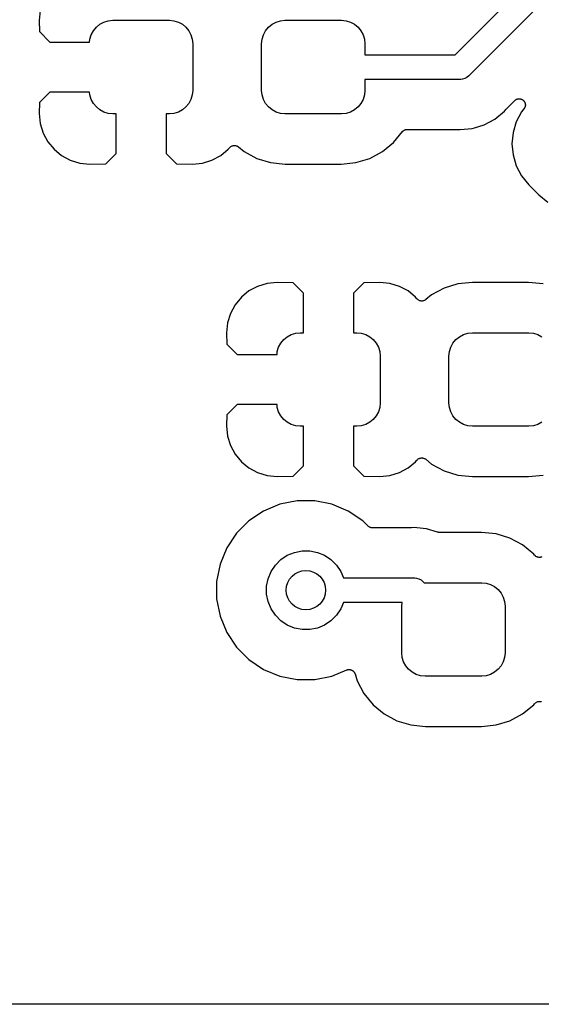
# Model space of a CAD drawing. Extents: x 1 to 139, y -76 to -1.
# Tile 2 of 51: x 10 to 15, y -76 to -66. Entities that reach past the tile are written whole.
import ezdxf

# ---------------------------------------------------------------- set-up
doc = ezdxf.new("R2010")
doc.units = 0
doc.header["$MEASUREMENT"] = 0
doc.layers.add('BLACK', color=7, linetype='CONTINUOUS')

msp = doc.modelspace()

# ---------------------------------------------------------------- linework, layer by layer
at = {"layer": 'BLACK', "linetype": 'CONTINUOUS'}
for p, q in [((14.3815, -65.915), (15.8727, -64.4239)), ((16.0494, -64.6006), (14.526, -66.124)), ((10.1643, -65.4654), (10.1543, -65.5675)), ((10.1543, -65.5675), (10.1565, -65.6798)), ((10.705, -65.6706), (10.7346, -65.6346)), ((10.7346, -65.6346), (10.7706, -65.605)), ((10.7706, -65.605), (10.8116, -65.5831)), ((10.8116, -65.5831), (10.8562, -65.5696)), ((10.8562, -65.5696), (10.9025, -65.565)), ((10.9025, -65.565), (11.4775, -65.565)), ((11.4775, -65.565), (11.5238, -65.5696)), ((11.5238, -65.5696), (11.5684, -65.5831)), ((11.5684, -65.5831), (11.6094, -65.605)), ((11.6094, -65.605), (11.6454, -65.6346)), ((11.6454, -65.6346), (11.675, -65.6706)), ((12.455, -65.6706), (12.4846, -65.6346)), ((12.4846, -65.6346), (12.5206, -65.605)), ((12.5206, -65.605), (12.5616, -65.5831)), ((12.5616, -65.5831), (12.6062, -65.5696)), ((12.6062, -65.5696), (12.6525, -65.565)), ((12.6525, -65.565), (13.2275, -65.565)), ((13.2275, -65.565), (13.2738, -65.5696)), ((13.2738, -65.5696), (13.3184, -65.5831)), ((13.3184, -65.5831), (13.3594, -65.605)), ((13.3594, -65.605), (13.3954, -65.6346)), ((13.3954, -65.6346), (13.425, -65.6706)), ((10.1565, -65.6798), (10.2627, -65.786)), ((10.6696, -65.7562), (10.6831, -65.7116)), ((10.6831, -65.7116), (10.705, -65.6706)), ((11.675, -65.6706), (11.6969, -65.7116)), ((11.6969, -65.7116), (11.7104, -65.7562)), ((12.4196, -65.7562), (12.4331, -65.7116)), ((12.4331, -65.7116), (12.455, -65.6706)), ((13.425, -65.6706), (13.4469, -65.7116)), ((13.4469, -65.7116), (13.4604, -65.7562)), ((10.2627, -65.786), (10.6666, -65.786)), ((10.6666, -65.786), (10.6696, -65.7562)), ((11.7104, -65.7562), (11.715, -65.8025)), ((11.715, -65.8025), (11.715, -66.2775)), ((12.415, -65.8025), (12.4196, -65.7562)), ((12.415, -66.2775), (12.415, -65.8025)), ((13.4604, -65.7562), (13.465, -65.8025)), ((13.465, -65.8025), (13.465, -65.915)), ((13.465, -65.915), (14.3815, -65.915)), ((14.5221, -66.1288), (14.5031, -66.1444)), ((14.526, -66.124), (14.5221, -66.1288)), ((14.4272, -66.165), (13.465, -66.165)), ((13.465, -66.165), (13.465, -66.2775)), ((14.4333, -66.1656), (14.4272, -66.165)), ((14.4394, -66.165), (14.4333, -66.1656)), ((14.4578, -66.1632), (14.4394, -66.165)), ((14.4394, -66.165), (14.4394, -66.165)), ((14.4814, -66.156), (14.4578, -66.1632)), ((14.5031, -66.1444), (14.4814, -66.156)), ((10.2627, -66.294), (10.1565, -66.4002)), ((10.6666, -66.294), (10.2627, -66.294)), ((10.6696, -66.3238), (10.6666, -66.294)), ((10.6831, -66.3684), (10.6696, -66.3238)), ((11.7104, -66.3238), (11.6969, -66.3684)), ((11.715, -66.2775), (11.7104, -66.3238)), ((12.4196, -66.3238), (12.415, -66.2775)), ((12.4331, -66.3684), (12.4196, -66.3238)), ((13.4604, -66.3238), (13.4469, -66.3684)), ((13.465, -66.2775), (13.4604, -66.3238)), ((10.1565, -66.4002), (10.1543, -66.5125)), ((10.705, -66.4094), (10.6831, -66.3684)), ((10.7346, -66.4454), (10.705, -66.4094)), ((11.675, -66.4094), (11.6454, -66.4454)), ((11.6969, -66.3684), (11.675, -66.4094)), ((12.455, -66.4094), (12.4331, -66.3684)), ((12.4846, -66.4454), (12.455, -66.4094)), ((13.425, -66.4094), (13.3954, -66.4454)), ((13.4469, -66.3684), (13.425, -66.4094)), ((14.9051, -66.4634), (14.9883, -66.3802)), ((14.9883, -66.3802), (14.9889, -66.3796)), ((14.9889, -66.3796), (14.9914, -66.3776)), ((14.9914, -66.3776), (14.9936, -66.3755)), ((14.9936, -66.3755), (14.9962, -66.3738)), ((14.9962, -66.3738), (14.9986, -66.3718)), ((14.9986, -66.3718), (15.0014, -66.3704)), ((15.0014, -66.3704), (15.004, -66.3687)), ((15.004, -66.3687), (15.0069, -66.3676)), ((15.0069, -66.3676), (15.0096, -66.3661)), ((15.0096, -66.3661), (15.0126, -66.3653)), ((15.0126, -66.3653), (15.0155, -66.3641)), ((15.0155, -66.3641), (15.0185, -66.3636)), ((15.0185, -66.3636), (15.0215, -66.3627)), ((15.0215, -66.3627), (15.0246, -66.3624)), ((15.0246, -66.3624), (15.0276, -66.3618)), ((15.0276, -66.3618), (15.0308, -66.3619)), ((15.0308, -66.3619), (15.0339, -66.3616)), ((15.0339, -66.3616), (15.037, -66.3619)), ((15.037, -66.3619), (15.04, -66.362)), ((15.04, -66.362), (15.0431, -66.3626)), ((15.0431, -66.3626), (15.0462, -66.3629)), ((15.0462, -66.3629), (15.0492, -66.3639)), ((15.0492, -66.3639), (15.0522, -66.3645)), ((15.0522, -66.3645), (15.055, -66.3657)), ((15.055, -66.3657), (15.058, -66.3666)), ((15.058, -66.3666), (15.0607, -66.3681)), ((15.0607, -66.3681), (15.0636, -66.3693)), ((15.0636, -66.3693), (15.0662, -66.3711)), ((15.0662, -66.3711), (15.0689, -66.3726)), ((15.0689, -66.3726), (15.0713, -66.3746)), ((15.0713, -66.3746), (15.0738, -66.3763)), ((15.0738, -66.3763), (15.076, -66.3785)), ((15.076, -66.3785), (15.0784, -66.3805)), ((15.0784, -66.3805), (15.0804, -66.3829)), ((15.0804, -66.3829), (15.0825, -66.3851)), ((15.0825, -66.3851), (15.0842, -66.3877)), ((15.0842, -66.3877), (15.0862, -66.3901)), ((15.0862, -66.3901), (15.0877, -66.3929)), ((15.0877, -66.3929), (15.0894, -66.3955)), ((15.0894, -66.3955), (15.0905, -66.3983)), ((15.0905, -66.3983), (15.092, -66.4011)), ((15.092, -66.4011), (15.0929, -66.4041)), ((15.0929, -66.4041), (15.094, -66.4069)), ((15.0945, -66.4406), (15.0939, -66.4436)), ((15.094, -66.4069), (15.0946, -66.41)), ((15.0955, -66.4376), (15.0945, -66.4406)), ((15.0946, -66.41), (15.0955, -66.413)), ((15.0955, -66.413), (15.0958, -66.4161)), ((15.0958, -66.4345), (15.0955, -66.4376)), ((15.0958, -66.4161), (15.0964, -66.4191)), ((15.0964, -66.4315), (15.0958, -66.4345)), ((15.0964, -66.4191), (15.0964, -66.4222)), ((15.0964, -66.4222), (15.0967, -66.4253)), ((15.0967, -66.4253), (15.0964, -66.4284)), ((15.0964, -66.4284), (15.0964, -66.4315)), ((10.1543, -66.5125), (10.1643, -66.6146)), ((10.7706, -66.475), (10.7346, -66.4454)), ((10.8116, -66.4969), (10.7706, -66.475)), ((10.8562, -66.5104), (10.8116, -66.4969)), ((10.9025, -66.515), (10.8562, -66.5104)), ((10.936, -66.515), (10.9025, -66.515)), ((10.936, -66.9173), (10.936, -66.515)), ((11.4775, -66.515), (11.444, -66.515)), ((11.444, -66.515), (11.444, -66.9173)), ((11.5238, -66.5104), (11.4775, -66.515)), ((11.5684, -66.4969), (11.5238, -66.5104)), ((11.6094, -66.475), (11.5684, -66.4969)), ((11.6454, -66.4454), (11.6094, -66.475)), ((12.5206, -66.475), (12.4846, -66.4454)), ((12.5616, -66.4969), (12.5206, -66.475)), ((12.6062, -66.5104), (12.5616, -66.4969)), ((12.6525, -66.515), (12.6062, -66.5104)), ((13.2275, -66.515), (12.6525, -66.515)), ((13.2738, -66.5104), (13.2275, -66.515)), ((13.3184, -66.4969), (13.2738, -66.5104)), ((13.3594, -66.475), (13.3184, -66.4969)), ((13.3954, -66.4454), (13.3594, -66.475)), ((14.7867, -66.5689), (14.8831, -66.4898)), ((14.8831, -66.4898), (14.9009, -66.468)), ((14.9009, -66.468), (14.9015, -66.4673)), ((14.9015, -66.4673), (14.9034, -66.4655)), ((14.9034, -66.4655), (14.9051, -66.4634)), ((15.0588, -66.4939), (15.0047, -66.5952)), ((15.0823, -66.4654), (15.0588, -66.4939)), ((15.084, -66.4628), (15.0823, -66.4654)), ((15.086, -66.4604), (15.084, -66.4628)), ((15.0874, -66.4577), (15.086, -66.4604)), ((15.0892, -66.4551), (15.0874, -66.4577)), ((15.0904, -66.4522), (15.0892, -66.4551)), ((15.0918, -66.4495), (15.0904, -66.4522)), ((15.0927, -66.4465), (15.0918, -66.4495)), ((15.0939, -66.4436), (15.0927, -66.4465)), ((10.1643, -66.6146), (10.1934, -66.7103)), ((14.5798, -66.657), (14.6767, -66.6276)), ((14.6767, -66.6276), (14.7867, -66.5689)), ((15.0047, -66.5952), (14.9714, -66.705)), ((10.1934, -66.7103), (10.2406, -66.7986)), ((13.7564, -66.8064), (13.8468, -66.6962)), ((13.8468, -66.6962), (13.8474, -66.6955)), ((13.8474, -66.6955), (13.8494, -66.6936)), ((13.8494, -66.6936), (13.8511, -66.6914)), ((13.8511, -66.6914), (13.8538, -66.6893)), ((13.8538, -66.6893), (13.8562, -66.6869)), ((13.8562, -66.6869), (13.8586, -66.6854)), ((13.8586, -66.6854), (13.8607, -66.6836)), ((13.8607, -66.6836), (13.8638, -66.682)), ((13.8638, -66.682), (13.8666, -66.6801)), ((13.8666, -66.6801), (13.8692, -66.6791)), ((13.8692, -66.6791), (13.8717, -66.6778)), ((13.8717, -66.6778), (13.875, -66.6768)), ((13.875, -66.6768), (13.8781, -66.6755)), ((13.8781, -66.6755), (13.8809, -66.675)), ((13.8809, -66.675), (13.8836, -66.6742)), ((13.8836, -66.6742), (13.887, -66.6739)), ((13.887, -66.6739), (13.8903, -66.6732)), ((13.8903, -66.6732), (13.8931, -66.6733)), ((13.8931, -66.6733), (13.8959, -66.673)), ((13.8959, -66.673), (14.3991, -66.673)), ((14.3991, -66.673), (14.4, -66.673)), ((14.4, -66.673), (14.4026, -66.6733)), ((14.4026, -66.6733), (14.4053, -66.6733)), ((14.4053, -66.6733), (14.4333, -66.6761)), ((14.4333, -66.6761), (14.5574, -66.6638)), ((14.5574, -66.6638), (14.5798, -66.657)), ((14.9714, -66.705), (14.9602, -66.8192)), ((10.2406, -66.7986), (10.3041, -66.8759)), ((12.1088, -66.844), (12.1143, -66.8418)), ((12.1143, -66.8418), (12.1199, -66.8395)), ((12.1199, -66.8395), (12.1201, -66.8395)), ((12.1201, -66.8395), (12.1203, -66.8394)), ((12.1203, -66.8394), (12.1262, -66.8383)), ((12.1262, -66.8383), (12.132, -66.8372)), ((12.132, -66.8372), (12.1323, -66.8372)), ((12.1323, -66.8372), (12.1325, -66.8371)), ((12.1325, -66.8371), (12.1386, -66.8372)), ((12.1386, -66.8372), (12.1444, -66.8372)), ((12.1444, -66.8372), (12.1446, -66.8372)), ((12.1446, -66.8372), (12.1449, -66.8372)), ((12.1449, -66.8372), (12.1508, -66.8385)), ((12.1508, -66.8385), (12.1566, -66.8396)), ((12.1566, -66.8396), (12.1568, -66.8397)), ((12.1568, -66.8397), (12.157, -66.8398)), ((12.157, -66.8398), (12.1625, -66.8421)), ((12.1625, -66.8421), (12.168, -66.8444)), ((13.643, -66.8994), (13.7564, -66.8064)), ((14.9602, -66.8192), (14.9714, -66.9334)), ((10.3041, -66.8759), (10.3814, -66.9394)), ((10.3814, -66.9394), (10.4697, -66.9866)), ((10.8299, -67.0234), (10.936, -66.9173)), ((11.444, -66.9173), (11.5501, -67.0234)), ((11.9103, -66.9866), (11.9986, -66.9394)), ((11.9986, -66.9394), (12.0759, -66.8759)), ((12.0759, -66.8759), (12.089, -66.8601)), ((12.089, -66.8601), (12.0892, -66.8598)), ((12.0892, -66.8598), (12.0893, -66.8597)), ((12.0892, -66.8598), (12.0892, -66.8598)), ((12.0893, -66.8597), (12.0895, -66.8594)), ((12.0895, -66.8594), (12.0938, -66.8553)), ((12.0938, -66.8553), (12.0981, -66.851)), ((12.0981, -66.851), (12.0983, -66.8509)), ((12.0983, -66.8509), (12.0984, -66.8508)), ((12.0984, -66.8508), (12.1034, -66.8475)), ((12.1034, -66.8475), (12.1084, -66.8442)), ((12.1084, -66.8442), (12.1086, -66.8441)), ((12.1086, -66.8441), (12.1088, -66.844)), ((12.168, -66.8444), (12.1682, -66.8445)), ((12.1682, -66.8445), (12.1684, -66.8446)), ((12.1684, -66.8446), (12.1734, -66.848)), ((12.1734, -66.848), (12.1783, -66.8513)), ((12.1783, -66.8513), (12.237, -66.8994)), ((12.237, -66.8994), (12.3663, -66.9685)), ((13.5137, -66.9685), (13.643, -66.8994)), ((14.9714, -66.9334), (15.0047, -67.0433)), ((10.4697, -66.9866), (10.5654, -67.0156)), ((10.5654, -67.0156), (10.6677, -67.0257)), ((10.6677, -67.0257), (10.8299, -67.0234)), ((11.5501, -67.0234), (11.7123, -67.0257)), ((11.7123, -67.0257), (11.8146, -67.0156)), ((11.8146, -67.0156), (11.9103, -66.9866)), ((12.3663, -66.9685), (12.5066, -67.0111)), ((12.5066, -67.0111), (12.6556, -67.0258)), ((12.6556, -67.0258), (13.2244, -67.0258)), ((13.2244, -67.0258), (13.3734, -67.0111)), ((13.3734, -67.0111), (13.5137, -66.9685)), ((15.0047, -67.0433), (15.0588, -67.1445)), ((15.0588, -67.1445), (15.1336, -67.2356)), ((15.1336, -67.2356), (15.2353, -67.3373)), ((15.2353, -67.3373), (15.3264, -67.4121)), ((12.4704, -68.2394), (12.3747, -68.2684)), ((12.5727, -68.2293), (12.4704, -68.2394)), ((12.7349, -68.2316), (12.5727, -68.2293)), ((12.841, -68.3377), (12.7349, -68.2316)), ((13.4551, -68.2316), (13.349, -68.3377)), ((13.6173, -68.2293), (13.4551, -68.2316)), ((13.7196, -68.2394), (13.6173, -68.2293)), ((13.8153, -68.2684), (13.7196, -68.2394)), ((14.4116, -68.2439), (14.2713, -68.2865)), ((14.5606, -68.2292), (14.4116, -68.2439)), ((15.1294, -68.2292), (14.5606, -68.2292)), ((15.2784, -68.2439), (15.1294, -68.2292)), ((12.2864, -68.3156), (12.2091, -68.3791)), ((12.3747, -68.2684), (12.2864, -68.3156)), ((12.841, -68.74), (12.841, -68.3377)), ((13.349, -68.3377), (13.349, -68.74)), ((13.9036, -68.3156), (13.8153, -68.2684)), ((13.9809, -68.3791), (13.9036, -68.3156)), ((14.2713, -68.2865), (14.142, -68.3556)), ((12.2091, -68.3791), (12.1456, -68.4564)), ((13.994, -68.3949), (13.9809, -68.3791)), ((13.9983, -68.3992), (13.994, -68.3949)), ((14.0024, -68.4034), (13.9983, -68.3992)), ((14.0026, -68.4035), (14.0024, -68.4034)), ((14.0027, -68.4037), (14.0026, -68.4035)), ((14.0078, -68.407), (14.0027, -68.4037)), ((14.0126, -68.4104), (14.0078, -68.407)), ((14.0128, -68.4104), (14.0126, -68.4104)), ((14.013, -68.4106), (14.0128, -68.4104)), ((14.0185, -68.4128), (14.013, -68.4106)), ((14.024, -68.4152), (14.0185, -68.4128)), ((14.0243, -68.4153), (14.024, -68.4152)), ((14.0245, -68.4153), (14.0243, -68.4153)), ((14.0302, -68.4165), (14.0245, -68.4153)), ((14.0362, -68.4177), (14.0302, -68.4165)), ((14.0364, -68.4178), (14.0362, -68.4177)), ((14.0366, -68.4178), (14.0364, -68.4178)), ((14.0425, -68.4178), (14.0366, -68.4178)), ((14.0486, -68.4179), (14.0425, -68.4178)), ((14.0488, -68.4178), (14.0486, -68.4179)), ((14.049, -68.4178), (14.0488, -68.4178)), ((14.0549, -68.4167), (14.049, -68.4178)), ((14.0607, -68.4156), (14.0549, -68.4167)), ((14.0609, -68.4155), (14.0607, -68.4156)), ((14.0612, -68.4155), (14.0609, -68.4155)), ((14.0668, -68.4132), (14.0612, -68.4155)), ((14.0722, -68.411), (14.0668, -68.4132)), ((14.0724, -68.4109), (14.0722, -68.411)), ((14.0726, -68.4108), (14.0724, -68.4109)), ((14.0777, -68.4074), (14.0726, -68.4108)), ((14.0826, -68.4043), (14.0777, -68.4074)), ((14.083, -68.404), (14.0826, -68.4043)), ((14.0833, -68.4037), (14.083, -68.404)), ((14.083, -68.404), (14.083, -68.404)), ((14.083, -68.404), (14.083, -68.404)), ((14.142, -68.3556), (14.0833, -68.4037)), ((12.1456, -68.4564), (12.0984, -68.5447)), ((12.0694, -68.6404), (12.0593, -68.7425)), ((12.0984, -68.5447), (12.0694, -68.6404)), ((12.0593, -68.7425), (12.0615, -68.8548)), ((12.7166, -68.7581), (12.7612, -68.7446)), ((12.7612, -68.7446), (12.8075, -68.74)), ((12.8075, -68.74), (12.841, -68.74)), ((13.349, -68.74), (13.3825, -68.74)), ((13.3825, -68.74), (13.4288, -68.7446)), ((13.4288, -68.7446), (13.4734, -68.7581)), ((14.4666, -68.7581), (14.5112, -68.7446)), ((14.5112, -68.7446), (14.5575, -68.74)), ((14.5575, -68.74), (15.1325, -68.74)), ((15.1325, -68.74), (15.1788, -68.7446)), ((15.1788, -68.7446), (15.2234, -68.7581)), ((12.61, -68.8456), (12.6396, -68.8096)), ((12.6396, -68.8096), (12.6756, -68.78)), ((12.6756, -68.78), (12.7166, -68.7581)), ((13.4734, -68.7581), (13.5144, -68.78)), ((13.5144, -68.78), (13.5504, -68.8096)), ((13.5504, -68.8096), (13.58, -68.8456)), ((14.36, -68.8456), (14.3896, -68.8096)), ((14.3896, -68.8096), (14.4256, -68.78)), ((14.4256, -68.78), (14.4666, -68.7581)), ((15.2234, -68.7581), (15.2644, -68.78)), ((12.0615, -68.8548), (12.1677, -68.961)), ((12.5716, -68.961), (12.5746, -68.9312)), ((12.5746, -68.9312), (12.5881, -68.8866)), ((12.5881, -68.8866), (12.61, -68.8456)), ((13.58, -68.8456), (13.6019, -68.8866)), ((13.6019, -68.8866), (13.6154, -68.9312)), ((13.6154, -68.9312), (13.62, -68.9775)), ((14.32, -68.9775), (14.3246, -68.9312)), ((14.3246, -68.9312), (14.3381, -68.8866)), ((14.3381, -68.8866), (14.36, -68.8456)), ((12.1677, -68.961), (12.5716, -68.961)), ((13.62, -68.9775), (13.62, -69.4525)), ((14.32, -69.4525), (14.32, -68.9775)), ((12.1677, -69.469), (12.0615, -69.5752)), ((12.5716, -69.469), (12.1677, -69.469)), ((12.5746, -69.4988), (12.5716, -69.469)), ((12.5881, -69.5434), (12.5746, -69.4988)), ((12.61, -69.5844), (12.5881, -69.5434)), ((13.6019, -69.5434), (13.58, -69.5844)), ((13.6154, -69.4988), (13.6019, -69.5434)), ((13.62, -69.4525), (13.6154, -69.4988)), ((14.3246, -69.4988), (14.32, -69.4525)), ((14.3381, -69.5434), (14.3246, -69.4988)), ((14.36, -69.5844), (14.3381, -69.5434)), ((12.0615, -69.5752), (12.0593, -69.6875)), ((12.6396, -69.6204), (12.61, -69.5844)), ((12.6756, -69.65), (12.6396, -69.6204)), ((13.5504, -69.6204), (13.5144, -69.65)), ((13.58, -69.5844), (13.5504, -69.6204)), ((14.3896, -69.6204), (14.36, -69.5844)), ((14.4256, -69.65), (14.3896, -69.6204)), ((12.0593, -69.6875), (12.0694, -69.7896)), ((12.7166, -69.6719), (12.6756, -69.65)), ((12.7612, -69.6854), (12.7166, -69.6719)), ((12.8075, -69.69), (12.7612, -69.6854)), ((12.841, -69.69), (12.8075, -69.69)), ((12.841, -70.0923), (12.841, -69.69)), ((13.3825, -69.69), (13.349, -69.69)), ((13.349, -69.69), (13.349, -70.0923)), ((13.4288, -69.6854), (13.3825, -69.69)), ((13.4734, -69.6719), (13.4288, -69.6854)), ((13.5144, -69.65), (13.4734, -69.6719)), ((14.4666, -69.6719), (14.4256, -69.65)), ((14.5112, -69.6854), (14.4666, -69.6719)), ((14.5575, -69.69), (14.5112, -69.6854)), ((15.1325, -69.69), (14.5575, -69.69)), ((15.1788, -69.6854), (15.1325, -69.69)), ((15.2234, -69.6719), (15.1788, -69.6854)), ((15.2644, -69.65), (15.2234, -69.6719)), ((12.0694, -69.7896), (12.0984, -69.8853)), ((12.0984, -69.8853), (12.1456, -69.9736)), ((12.1456, -69.9736), (12.2091, -70.0509)), ((13.9809, -70.0509), (13.994, -70.0351)), ((13.994, -70.0351), (13.9942, -70.0348)), ((13.9942, -70.0348), (13.9943, -70.0347)), ((13.9942, -70.0348), (13.9942, -70.0348)), ((13.9943, -70.0347), (13.9945, -70.0344)), ((13.9945, -70.0344), (13.9988, -70.0303)), ((13.9988, -70.0303), (14.0031, -70.026)), ((14.0031, -70.026), (14.0033, -70.0259)), ((14.0033, -70.0259), (14.0034, -70.0258)), ((14.0034, -70.0258), (14.0084, -70.0225)), ((14.0084, -70.0225), (14.0134, -70.0192)), ((14.0134, -70.0192), (14.0136, -70.0191)), ((14.0136, -70.0191), (14.0138, -70.019)), ((14.0138, -70.019), (14.0193, -70.0168)), ((14.0193, -70.0168), (14.0249, -70.0145)), ((14.0249, -70.0145), (14.0251, -70.0145)), ((14.0251, -70.0145), (14.0253, -70.0144)), ((14.0253, -70.0144), (14.0312, -70.0133)), ((14.0312, -70.0133), (14.037, -70.0122)), ((14.037, -70.0122), (14.0373, -70.0122)), ((14.0373, -70.0122), (14.0375, -70.0121)), ((14.0375, -70.0121), (14.0436, -70.0122)), ((14.0436, -70.0122), (14.0494, -70.0122)), ((14.0494, -70.0122), (14.0496, -70.0122)), ((14.0496, -70.0122), (14.0499, -70.0122)), ((14.0499, -70.0122), (14.0558, -70.0135)), ((14.0558, -70.0135), (14.0616, -70.0146)), ((14.0616, -70.0146), (14.0618, -70.0147)), ((14.0618, -70.0147), (14.062, -70.0148)), ((14.062, -70.0148), (14.0675, -70.0171)), ((14.0675, -70.0171), (14.073, -70.0194)), ((14.073, -70.0194), (14.0732, -70.0195)), ((14.0732, -70.0195), (14.0734, -70.0196)), ((14.0734, -70.0196), (14.0784, -70.023)), ((14.0784, -70.023), (14.0833, -70.0263)), ((14.0833, -70.0263), (14.142, -70.0744)), ((12.2091, -70.0509), (12.2864, -70.1144)), ((12.2864, -70.1144), (12.3747, -70.1616)), ((12.7349, -70.1984), (12.841, -70.0923)), ((13.349, -70.0923), (13.4551, -70.1984)), ((13.8153, -70.1616), (13.9036, -70.1144)), ((13.9036, -70.1144), (13.9809, -70.0509)), ((14.142, -70.0744), (14.2713, -70.1435)), ((14.2713, -70.1435), (14.4116, -70.1861)), ((12.3747, -70.1616), (12.4704, -70.1906)), ((12.4704, -70.1906), (12.5727, -70.2007)), ((12.5727, -70.2007), (12.7349, -70.1984)), ((13.4551, -70.1984), (13.6173, -70.2007)), ((13.6173, -70.2007), (13.7196, -70.1906)), ((13.7196, -70.1906), (13.8153, -70.1616)), ((14.4116, -70.1861), (14.5606, -70.2008)), ((14.5606, -70.2008), (15.1294, -70.2008)), ((15.1294, -70.2008), (15.2784, -70.1861)), ((12.6005, -70.4832), (12.4353, -70.5516)), ((12.776, -70.4483), (12.6005, -70.4832)), ((12.9548, -70.4483), (12.776, -70.4483)), ((13.1303, -70.4832), (12.9548, -70.4483)), ((13.2955, -70.5516), (13.1303, -70.4832)), ((12.4353, -70.5516), (12.2866, -70.651)), ((13.4442, -70.651), (13.2955, -70.5516)), ((12.2866, -70.651), (12.1601, -70.7775)), ((13.4979, -70.7047), (13.4442, -70.651)), ((13.5024, -70.7084), (13.4979, -70.7047)), ((13.5069, -70.7122), (13.5024, -70.7084)), ((13.5072, -70.7124), (13.5069, -70.7122)), ((13.5075, -70.7126), (13.5072, -70.7124)), ((13.5127, -70.7154), (13.5075, -70.7126)), ((13.5178, -70.7182), (13.5127, -70.7154)), ((13.5181, -70.7183), (13.5178, -70.7182)), ((13.5184, -70.7184), (13.5181, -70.7183)), ((13.524, -70.7201), (13.5184, -70.7184)), ((13.5296, -70.7219), (13.524, -70.7201)), ((13.5299, -70.7219), (13.5296, -70.7219)), ((13.5303, -70.722), (13.5299, -70.7219)), ((13.5361, -70.7226), (13.5303, -70.722)), ((13.5419, -70.7233), (13.5361, -70.7226)), ((13.5426, -70.7233), (13.5419, -70.7233)), ((13.5428, -70.7233), (13.5426, -70.7233)), ((13.5426, -70.7233), (13.5426, -70.7233)), ((13.5426, -70.7233), (13.5426, -70.7233)), ((13.9321, -70.7233), (13.5428, -70.7233)), ((13.9347, -70.723), (13.9321, -70.7233)), ((13.9374, -70.7231), (13.9347, -70.723)), ((13.9383, -70.723), (13.9374, -70.7231)), ((13.9663, -70.7202), (13.9383, -70.723)), ((13.9943, -70.723), (13.9663, -70.7202)), ((14.0904, -70.7325), (13.9943, -70.723)), ((14.2026, -70.7665), (14.0904, -70.7325)), ((12.1601, -70.7775), (12.0607, -70.9262)), ((14.2053, -70.767), (14.2026, -70.7665)), ((14.2078, -70.7678), (14.2053, -70.767)), ((14.2113, -70.7682), (14.2078, -70.7678)), ((14.2148, -70.7689), (14.2113, -70.7682)), ((14.2175, -70.7689), (14.2148, -70.7689)), ((14.2202, -70.7692), (14.2175, -70.7689)), ((14.221, -70.7692), (14.2202, -70.7692)), ((14.6494, -70.7692), (14.221, -70.7692)), ((14.7984, -70.7839), (14.6494, -70.7692)), ((14.9387, -70.8265), (14.7984, -70.7839)), ((15.068, -70.8956), (14.9387, -70.8265)), ((12.0607, -70.9262), (11.9923, -71.0914)), ((15.1814, -70.9886), (15.068, -70.8956)), ((12.5547, -71.1013), (12.6104, -71.0456)), ((12.6104, -71.0456), (12.6759, -71.0018)), ((12.6759, -71.0018), (12.7487, -70.9717)), ((12.7487, -70.9717), (12.826, -70.9563)), ((12.826, -70.9563), (12.9048, -70.9563)), ((12.9048, -70.9563), (12.9821, -70.9717)), ((12.9821, -70.9717), (13.0549, -71.0018)), ((13.0549, -71.0018), (13.1204, -71.0456)), ((13.1204, -71.0456), (13.1761, -71.1013)), ((15.1909, -71.0002), (15.1814, -70.9886)), ((15.1952, -71.0045), (15.1909, -71.0002)), ((15.1994, -71.0087), (15.1952, -71.0045)), ((15.1995, -71.0089), (15.1994, -71.0087)), ((15.1997, -71.009), (15.1995, -71.0089)), ((15.2048, -71.0124), (15.1997, -71.009)), ((15.2096, -71.0157), (15.2048, -71.0124)), ((15.2098, -71.0158), (15.2096, -71.0157)), ((15.21, -71.0159), (15.2098, -71.0158)), ((15.2155, -71.0182), (15.21, -71.0159)), ((15.221, -71.0205), (15.2155, -71.0182)), ((15.2212, -71.0206), (15.221, -71.0205)), ((15.2214, -71.0207), (15.2212, -71.0206)), ((15.2272, -71.0218), (15.2214, -71.0207)), ((15.2332, -71.0231), (15.2272, -71.0218)), ((15.2334, -71.0231), (15.2332, -71.0231)), ((15.2336, -71.0231), (15.2334, -71.0231)), ((15.2395, -71.0231), (15.2336, -71.0231)), ((15.2456, -71.0232), (15.2395, -71.0231)), ((15.2458, -71.0232), (15.2456, -71.0232)), ((15.2459, -71.0232), (15.2458, -71.0232)), ((15.2518, -71.022), (15.2459, -71.0232)), ((15.2577, -71.0209), (15.2518, -71.022)), ((15.2579, -71.0208), (15.2577, -71.0209)), ((15.2581, -71.0208), (15.2579, -71.0208)), ((15.2637, -71.0185), (15.2581, -71.0208)), ((11.9923, -71.0914), (11.9574, -71.2669)), ((12.5109, -71.1668), (12.5547, -71.1013)), ((13.1761, -71.1013), (13.2199, -71.1668)), ((12.4654, -71.3169), (12.4808, -71.2396)), ((12.4808, -71.2396), (12.5109, -71.1668)), ((13.2199, -71.1668), (13.2466, -71.2313)), ((13.2466, -71.2313), (13.9602, -71.2313)), ((13.9602, -71.2313), (13.9663, -71.2307)), ((13.9663, -71.2307), (13.9724, -71.2313)), ((13.9724, -71.2313), (13.9724, -71.2313)), ((13.9724, -71.2313), (13.9908, -71.2331)), ((13.9908, -71.2331), (14.0144, -71.2403)), ((14.0144, -71.2403), (14.0361, -71.2519)), ((11.9574, -71.2669), (11.9574, -71.4457)), ((12.4654, -71.3957), (12.4654, -71.3169)), ((14.0361, -71.2519), (14.0551, -71.2675)), ((14.0551, -71.2675), (14.059, -71.2723)), ((14.059, -71.2723), (14.0677, -71.281)), ((14.0677, -71.281), (14.0775, -71.28)), ((14.0775, -71.28), (14.6525, -71.28)), ((14.6525, -71.28), (14.6988, -71.2846)), ((14.6988, -71.2846), (14.7434, -71.2981)), ((14.7434, -71.2981), (14.7844, -71.32)), ((14.7844, -71.32), (14.8204, -71.3496)), ((11.9574, -71.4457), (11.9923, -71.6212)), ((12.4808, -71.473), (12.4654, -71.3957)), ((14.8204, -71.3496), (14.85, -71.3856)), ((14.85, -71.3856), (14.8719, -71.4266)), ((14.8719, -71.4266), (14.8854, -71.4712)), ((12.5109, -71.5458), (12.4808, -71.473)), ((12.5547, -71.6113), (12.5109, -71.5458)), ((13.2199, -71.5458), (13.1761, -71.6113)), ((13.2466, -71.4813), (13.2199, -71.5458)), ((13.8436, -71.4813), (13.2466, -71.4813)), ((13.84, -71.5175), (13.8436, -71.4813)), ((13.84, -71.9925), (13.84, -71.5175)), ((14.8854, -71.4712), (14.89, -71.5175)), ((14.89, -71.5175), (14.89, -71.9925)), ((11.9923, -71.6212), (12.0607, -71.7864)), ((12.6104, -71.667), (12.5547, -71.6113)), ((13.1761, -71.6113), (13.1204, -71.667)), ((12.6759, -71.7108), (12.6104, -71.667)), ((12.7487, -71.7409), (12.6759, -71.7108)), ((12.826, -71.7563), (12.7487, -71.7409)), ((12.9821, -71.7409), (12.9048, -71.7563)), ((13.0549, -71.7108), (12.9821, -71.7409)), ((13.1204, -71.667), (13.0549, -71.7108)), ((12.0607, -71.7864), (12.1601, -71.9351)), ((12.9048, -71.7563), (12.826, -71.7563)), ((12.1601, -71.9351), (12.2866, -72.0616)), ((13.8446, -72.0388), (13.84, -71.9925)), ((13.8581, -72.0834), (13.8446, -72.0388)), ((14.8854, -72.0388), (14.8719, -72.0834)), ((14.89, -71.9925), (14.8854, -72.0388)), ((12.2866, -72.0616), (12.4353, -72.161)), ((13.88, -72.1244), (13.8581, -72.0834)), ((13.9096, -72.1604), (13.88, -72.1244)), ((14.85, -72.1244), (14.8204, -72.1604)), ((14.8719, -72.0834), (14.85, -72.1244)), ((12.4353, -72.161), (12.6005, -72.2294)), ((12.6005, -72.2294), (12.776, -72.2643)), ((12.9548, -72.2643), (13.1303, -72.2294)), ((13.1303, -72.2294), (13.2799, -72.1674)), ((13.2799, -72.1674), (13.2807, -72.1671)), ((13.2807, -72.1671), (13.2835, -72.1663)), ((13.2835, -72.1663), (13.2861, -72.1652)), ((13.2861, -72.1652), (13.2894, -72.1646)), ((13.2894, -72.1646), (13.2926, -72.1637)), ((13.2926, -72.1637), (13.2955, -72.1634)), ((13.2955, -72.1634), (13.2983, -72.1629)), ((13.2983, -72.1629), (13.3016, -72.1629)), ((13.3016, -72.1629), (13.3049, -72.1626)), ((13.3049, -72.1626), (13.3078, -72.1629)), ((13.3078, -72.1629), (13.3107, -72.1629)), ((13.3107, -72.1629), (13.314, -72.1636)), ((13.314, -72.1636), (13.3172, -72.164)), ((13.3172, -72.164), (13.32, -72.1648)), ((13.32, -72.1648), (13.3229, -72.1654)), ((13.3229, -72.1654), (13.3259, -72.1667)), ((13.3259, -72.1667), (13.3291, -72.1677)), ((13.3291, -72.1677), (13.3316, -72.1691)), ((13.3316, -72.1691), (13.3343, -72.1702)), ((13.3343, -72.1702), (13.337, -72.1721)), ((13.337, -72.1721), (13.3399, -72.1736)), ((13.3399, -72.1736), (13.3422, -72.1755)), ((13.3422, -72.1755), (13.3446, -72.1771)), ((13.3446, -72.1771), (13.3469, -72.1795)), ((13.3469, -72.1795), (13.3494, -72.1816)), ((13.3494, -72.1816), (13.3513, -72.1839)), ((13.3513, -72.1839), (13.3533, -72.1859)), ((13.3533, -72.1859), (13.3552, -72.1887)), ((13.3552, -72.1887), (13.3572, -72.1912)), ((13.3572, -72.1912), (13.3586, -72.1938)), ((13.3586, -72.1938), (13.3602, -72.1962)), ((13.3602, -72.1962), (13.3615, -72.1993)), ((13.3615, -72.1993), (13.363, -72.2022)), ((13.363, -72.2022), (13.3638, -72.205)), ((13.3638, -72.205), (13.3649, -72.2077)), ((13.3649, -72.2077), (13.3865, -72.2787)), ((13.9456, -72.19), (13.9096, -72.1604)), ((13.9866, -72.2119), (13.9456, -72.19)), ((14.0312, -72.2254), (13.9866, -72.2119)), ((14.0775, -72.23), (14.0312, -72.2254)), ((14.6525, -72.23), (14.0775, -72.23)), ((14.6988, -72.2254), (14.6525, -72.23)), ((14.7434, -72.2119), (14.6988, -72.2254)), ((14.7844, -72.19), (14.7434, -72.2119)), ((14.8204, -72.1604), (14.7844, -72.19)), ((12.776, -72.2643), (12.9548, -72.2643)), ((13.3865, -72.2787), (13.4556, -72.408)), ((13.4556, -72.408), (13.5486, -72.5214)), ((13.5486, -72.5214), (13.662, -72.6144)), ((15.068, -72.6144), (15.1814, -72.5214)), ((15.1814, -72.5214), (15.1909, -72.5098)), ((15.1909, -72.5098), (15.1912, -72.5094)), ((15.1912, -72.5094), (15.1915, -72.5091)), ((15.1912, -72.5094), (15.1912, -72.5094)), ((15.1912, -72.5094), (15.1912, -72.5094)), ((15.1915, -72.5091), (15.1958, -72.5048)), ((15.1958, -72.5048), (15.2001, -72.5007)), ((15.2001, -72.5007), (15.2002, -72.5006)), ((15.2002, -72.5006), (15.2004, -72.5005)), ((15.2004, -72.5005), (15.2054, -72.4972)), ((15.2054, -72.4972), (15.2104, -72.4939)), ((15.2104, -72.4939), (15.2106, -72.4938)), ((15.2106, -72.4938), (15.2108, -72.4937)), ((15.2108, -72.4937), (15.2164, -72.4915)), ((15.2164, -72.4915), (15.2219, -72.4892)), ((15.2219, -72.4892), (15.2221, -72.4892)), ((15.2221, -72.4892), (15.2223, -72.4891)), ((15.2223, -72.4891), (15.2282, -72.488)), ((15.2282, -72.488), (15.2341, -72.4868)), ((15.2341, -72.4868), (15.2342, -72.4868)), ((15.2342, -72.4868), (15.2344, -72.4868)), ((15.2344, -72.4868), (15.2405, -72.4869)), ((15.2405, -72.4869), (15.2464, -72.4869)), ((15.2464, -72.4869), (15.2466, -72.4869)), ((15.2466, -72.4869), (15.2468, -72.4869)), ((15.2468, -72.4869), (15.2529, -72.4882)), ((15.2529, -72.4882), (15.2586, -72.4893)), ((15.2586, -72.4893), (15.2588, -72.4894)), ((15.2588, -72.4894), (15.259, -72.4895)), ((13.662, -72.6144), (13.7913, -72.6835)), ((14.9387, -72.6835), (15.068, -72.6144)), ((13.7913, -72.6835), (13.9316, -72.7261)), ((13.9316, -72.7261), (14.0806, -72.7408)), ((14.0806, -72.7408), (14.6494, -72.7408)), ((14.6494, -72.7408), (14.7984, -72.7261)), ((14.7984, -72.7261), (14.9387, -72.6835)), ((104.076, -75.565), (6.16231, -75.565))]:
    msp.add_line(p, q, dxfattribs=at)
at = {"layer": 'BLACK'}
msp.add_circle((12.8654, -71.3563), 0.2, dxfattribs=at)

doc.saveas('drawing.dxf')
